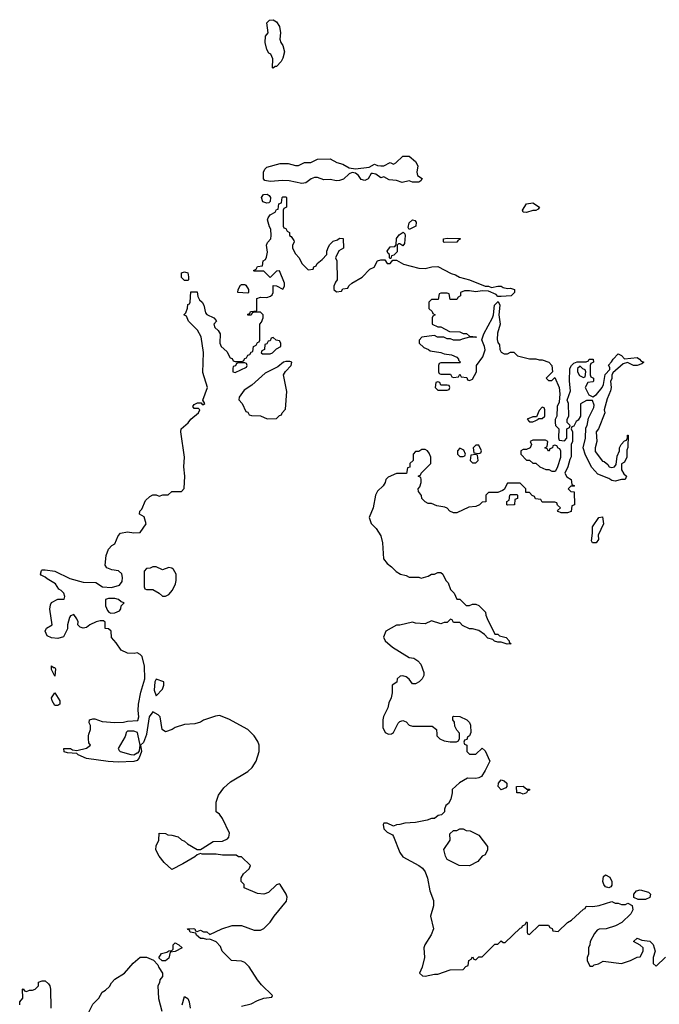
# Model space of a CAD drawing. Header units: inches. Extents: x 2386215 to 2556187, y 580866 to 760840.
# Tile 55 of 203: x 2414148 to 2418190, y 668294 to 674514. Entities that reach past the tile are written whole.
import ezdxf

# ---------------------------------------------------------------- set-up
doc = ezdxf.new("R2010")
doc.units = ezdxf.units.IN
doc.header["$MEASUREMENT"] = 0
doc.layers.add('C4616', color=7, linetype='Continuous')
doc.layers.add('C4617', color=7, linetype='Continuous')

msp = doc.modelspace()

# ---------------------------------------------------------------- linework, layer by layer
at = {"layer": 'C4616', "color": 5, "elevation": 80}
for points in [[(2414950.3, 670000), (2414950, 669998), (2414930, 669948), (2414912, 669930), (2414918, 669890), (2414904, 669850), (2414890, 669833.2), (2414870, 669827.3), (2414770, 669822.4), (2414706.8, 669826.8), (2414570, 669847), (2414518, 669870), (2414510, 669878), (2414450, 669882), (2414430, 669888.7), (2414428, 669910), (2414470, 669910.5), (2414481, 669901), (2414510, 669896), (2414569.2, 669910.8), (2414595.3, 669930), (2414585.2, 669945.2), (2414582, 669970), (2414582, 669990), (2414585.3, 670000)], [(2414818.3, 670000), (2414814.4, 669985.6), (2414771.3, 669910), (2414776.9, 669896.9), (2414782, 669890), (2414850, 669872.4), (2414870, 669870.5), (2414890, 669882.8), (2414897.2, 669882.8), (2414905.2, 669894.8), (2414909.3, 669930), (2414894.4, 670000)], [(2415550, 668281), (2415610, 668296), (2415650, 668318), (2415690, 668332), (2415742, 668338), (2415746, 668350), (2415676.4, 668416.4), (2415650, 668448), (2415598, 668530), (2415570, 668558), (2415550, 668566), (2415486, 668570), (2415428, 668630), (2415418, 668658), (2415390, 668688), (2415350, 668706), (2415330, 668702), (2415310, 668708.7), (2415290, 668708.7), (2415266, 668730), (2415262, 668742), (2415226, 668750), (2415222, 668762), (2415210, 668766), (2415208.7, 668771.3), (2415247.3, 668772.7), (2415254, 668770), (2415258, 668758), (2415270, 668754), (2415290, 668762), (2415310, 668752), (2415331.6, 668751.6), (2415350, 668734), (2415426, 668770), (2415490, 668791.3), (2415550, 668791.3), (2415630, 668762), (2415670, 668762), (2415690, 668772), (2415730, 668812), (2415755.3, 668850), (2415834.6, 668945.4), (2415838, 668970), (2415832.8, 668990), (2415793.6, 669050), (2415790, 669054), (2415770, 669049.3), (2415719.8, 669000.2), (2415690, 668989), (2415650, 668994), (2415566, 669030), (2415566, 669050), (2415548.4, 669068.4), (2415548.4, 669091.6), (2415563.1, 669116.9), (2415598, 669150), (2415606, 669170), (2415550, 669226), (2415530, 669226), (2415516.4, 669236.4), (2415430, 669235.3), (2415390, 669242), (2415302, 669242), (2415290, 669246), (2415270, 669238), (2415255.3, 669224.7), (2415179.8, 669180.2), (2415110, 669146), (2415062, 669190), (2415028.9, 669228.9), (2415008.7, 669270), (2415010, 669294), (2415028, 669330), (2415030, 669374), (2415070, 669372), (2415083.6, 669363.6), (2415110, 669362), (2415150, 669351.3), (2415170, 669332), (2415190, 669324.7), (2415207.5, 669307.5), (2415270, 669272), (2415290, 669272), (2415302, 669278), (2415370, 669322), (2415430, 669324.7), (2415460.2, 669339.8), (2415468.7, 669350), (2415474.6, 669374.6), (2415430, 669468), (2415410, 669495.3), (2415388.7, 669510), (2415388.7, 669570), (2415404.7, 669615.3), (2415438, 669662), (2415480.2, 669699.8), (2415590, 669764.7), (2415618, 669790), (2415642, 669830), (2415662, 669890), (2415662, 669930), (2415653.6, 669953.6), (2415628.7, 669990), (2415618.8, 670000)], [(2416994.9, 670000), (2416991.3, 669988.7), (2416978, 669982), (2416972.7, 669967.3), (2416958, 669962), (2416954, 669950), (2416958, 669938), (2416974, 669930), (2416974, 669890), (2416990, 669874), (2417030, 669874), (2417070, 669912), (2417090, 669894), (2417118, 669830), (2417090.5, 669770), (2417066.9, 669733.1), (2417050, 669723.7), (2417030, 669720.9), (2416978, 669722), (2416926.4, 669693.6), (2416882, 669650), (2416882, 669630), (2416872, 669590), (2416856.9, 669563.1), (2416842, 669550), (2416832.7, 669527.3), (2416832, 669510), (2416814, 669490), (2416792.7, 669487.3), (2416770, 669468), (2416750, 669468), (2416723.6, 669456.4), (2416650, 669442), (2416582, 669438), (2416550, 669428.7), (2416530, 669428), (2416510, 669418), (2416470, 669438), (2416450, 669438), (2416444.7, 669430), (2416450, 669402), (2416470, 669382), (2416503.6, 669363.6), (2416510, 669354), (2416550, 669252), (2416570, 669224.7), (2416670, 669171.3), (2416694.4, 669154.4), (2416710.8, 669130.8), (2416726, 669090), (2416740.7, 669010), (2416764, 668950), (2416763.4, 668916.6), (2416744.9, 668850), (2416762, 668770), (2416748.3, 668731.7), (2416707.3, 668670), (2416702.8, 668650), (2416706.8, 668590), (2416691.1, 668528.9), (2416674, 668490), (2416692.7, 668472.7), (2416710, 668472), (2416770, 668484.7), (2416790, 668484.7), (2416868.9, 668511.1), (2416950, 668514), (2416967.3, 668532.7), (2416982, 668538), (2416986, 668570), (2417002, 668578), (2417010, 668594), (2417018, 668578), (2417030, 668574), (2417050, 668594), (2417070, 668594), (2417150, 668674), (2417170, 668674), (2417190, 668694), (2417203.6, 668683.6), (2417216.4, 668683.6), (2417310, 668774), (2417322, 668778), (2417326, 668790), (2417342, 668798), (2417350, 668814), (2417354, 668810), (2417354, 668750), (2417358, 668738), (2417370, 668734), (2417430, 668794), (2417490, 668794), (2417498, 668778), (2417512.7, 668772.7), (2417518, 668758), (2417550, 668754), (2417608.9, 668811.1), (2417634.6, 668825.4), (2417710, 668894), (2417722, 668898), (2417727.3, 668912.7), (2417770, 668912), (2417810, 668918), (2417890, 668942), (2417910, 668932), (2417930, 668932), (2417950, 668924.7), (2417975.3, 668924.7), (2417992, 668932), (2418018, 668918), (2418022, 668890), (2418010, 668866), (2417954, 668810), (2417914, 668790), (2417854, 668770), (2417810, 668768.7), (2417798, 668762), (2417779.6, 668740.4), (2417752, 668690), (2417751.1, 668668.9), (2417742, 668650), (2417742, 668610), (2417734, 668590), (2417734, 668570), (2417750, 668534), (2417770, 668534), (2417778, 668542), (2417806, 668550), (2417834.6, 668565.4), (2417951.6, 668551.6), (2418008, 668570), (2418050, 668592), (2418070, 668594), (2418088, 668630), (2418088, 668650), (2418070, 668668), (2418026, 668690), (2418050, 668712), (2418079.6, 668699.6), (2418130, 668692), (2418150.9, 668670.9), (2418164.7, 668630), (2418151.6, 668588.4), (2418152, 668552), (2418170, 668534), (2418230, 668592)], [(2416784, 670000), (2416784.7, 669990), (2416802, 669970), (2416830, 669958.8), (2416868.9, 669951.1), (2416908, 669952), (2416922, 669958), (2416927.3, 669972.7), (2416927.3, 670000)], [(2414554.6, 668185.4), (2414610, 668294), (2414648.4, 668331.6), (2414669.3, 668370.7), (2414690, 668382), (2414714.6, 668405.4), (2414728, 668430), (2414750, 668452), (2414810, 668491.3), (2414866, 668554), (2414910, 668591.3), (2414950, 668592), (2414992.7, 668572.7), (2415022, 668542), (2415026.4, 668526.4), (2415051, 668491), (2415051.1, 668468.9), (2415032.7, 668447.3), (2415031.6, 668428.4), (2415022, 668410), (2415024.7, 668330), (2415046, 668250)], [(2414148, 668290), (2414148, 668310), (2414167.3, 668332.7), (2414166, 668390), (2414170, 668392), (2414178, 668378), (2414190, 668374), (2414210, 668382), (2414230, 668382), (2414246, 668390), (2414266, 668410), (2414267.3, 668432.7), (2414290, 668442), (2414310, 668442), (2414330, 668422), (2414338, 668410), (2414342, 668390), (2414344.7, 668270)], [(2415174, 668290), (2415190, 668342), (2415210.5, 668330.5), (2415218.8, 668310), (2415224.7, 668270)]]:
    msp.add_lwpolyline(points, dxfattribs=at)
for points in [[(2417190, 669649.2), (2417172.7, 669670), (2417173.2, 669690), (2417190, 669710.8), (2417210, 669706), (2417226, 669690), (2417226, 669670), (2417219.1, 669660.9)], [(2417330, 669622), (2417310, 669628.7), (2417289, 669629), (2417288, 669670), (2417330, 669672), (2417352.7, 669652.7), (2417370, 669652), (2417370, 669646), (2417358, 669642), (2417350, 669628.7)], [(2416990, 669168.7), (2416926, 669170), (2416850, 669208), (2416838, 669230), (2416828.9, 669271.1), (2416868, 669330), (2416866, 669370), (2416888.4, 669391.6), (2416910, 669392), (2416930, 669402), (2416950, 669402), (2416970, 669392), (2416994, 669390), (2417050, 669362), (2417104.7, 669290), (2417104.7, 669270), (2417090, 669238), (2417071.6, 669228.4), (2417043.6, 669196.4)], [(2417870, 669028.7), (2417850, 669035.3), (2417839, 669050), (2417834, 669070), (2417838, 669102), (2417850, 669112), (2417876.9, 669096.9), (2417891, 669070), (2417890, 669046), (2417883.6, 669036.4)], [(2418056.4, 668956.4), (2418028, 668968), (2418028, 668990), (2418046, 669010), (2418070, 669016), (2418122, 669002), (2418134, 668990), (2418130, 668968.7), (2418103.6, 668956.4)], [(2415048, 668568), (2415027.3, 668587.3), (2415044.7, 668615.3), (2415078, 668622), (2415090, 668632), (2415110, 668634), (2415118, 668642), (2415118, 668670), (2415130, 668682), (2415154, 668670), (2415174, 668650), (2415130, 668628), (2415098, 668622), (2415090, 668586), (2415070, 668568)]]:
    msp.add_lwpolyline(points, close=True, dxfattribs=at)
at = {"layer": 'C4617', "color": 5, "elevation": 80}
for points in [[(2415750, 674208), (2415746, 674210), (2415747.3, 674267.3), (2415735.3, 674295.3), (2415723.1, 674303.1), (2415710, 674326), (2415699, 674370), (2415702, 674410), (2415718, 674430), (2415710, 674494), (2415726, 674510), (2415750, 674514), (2415770, 674501), (2415790.7, 674470), (2415796, 674430), (2415792, 674390), (2415798, 674370), (2415811.3, 674350), (2415821, 674310), (2415811, 674270), (2415801, 674250), (2415770, 674218), (2415762, 674218)], [(2416630, 673488), (2416610, 673495.3), (2416565.6, 673485.6), (2416530, 673499), (2416482.7, 673502.7), (2416450, 673522), (2416430, 673515.3), (2416398, 673538), (2416378, 673542), (2416370, 673542), (2416350.6, 673509.4), (2416330, 673497.2), (2416305.1, 673505.1), (2416289, 673530), (2416270, 673545.2), (2416250, 673549.2), (2416230, 673541.2), (2416193.7, 673506.3), (2416170, 673497.6), (2416150, 673496.2), (2416110, 673503.7), (2416070, 673502), (2416030, 673516), (2416010, 673516), (2415990, 673509.2), (2415956.3, 673483.7), (2415930, 673479.3), (2415850, 673496), (2415810, 673498), (2415730, 673492.7), (2415698, 673498), (2415689.3, 673509.3), (2415689.7, 673550.3), (2415697.2, 673570), (2415710, 673582.8), (2415793.6, 673606.4), (2415845.4, 673605.4), (2415890, 673592), (2415910, 673592), (2415948.4, 673611.6), (2415987.3, 673612.7), (2416030, 673632), (2416110, 673634), (2416151.1, 673611.1), (2416190, 673601), (2416230, 673578), (2416270, 673571.3), (2416357.2, 673582.8), (2416390, 673602), (2416410, 673592), (2416430, 673591.3), (2416450, 673591.3), (2416490, 673612), (2416510, 673602), (2416526, 673610), (2416570, 673651.3), (2416608.4, 673651.6), (2416650, 673618), (2416664.7, 673590), (2416658, 673550), (2416662, 673530), (2416692, 673510), (2416683.6, 673496.4), (2416670, 673488)], [(2415710, 673355.3), (2415684.1, 673364.1), (2415675.3, 673390), (2415688, 673410), (2415711, 673411), (2415723.6, 673403.6), (2415732, 673390), (2415730, 673366), (2415722, 673358)], [(2417350, 673295.3), (2417330, 673298), (2417325.2, 673310), (2417350, 673351.3), (2417390, 673358), (2417432, 673330), (2417423.6, 673316.4), (2417410, 673309), (2417390, 673309)], [(2416610, 673188.7), (2416602, 673202), (2416608.7, 673230), (2416629.4, 673250.6), (2416645.4, 673245.4), (2416654.4, 673234.4), (2416650.8, 673209.2)], [(2416570, 673086), (2416550, 673098), (2416542, 673098), (2416534, 673090), (2416532.7, 673047.3), (2416512.7, 673027.3), (2416498, 673022), (2416494, 673006), (2416490, 673006), (2416486, 673010), (2416486, 673030), (2416476.4, 673036.4), (2416469.2, 673050.8), (2416490, 673078), (2416518, 673082), (2416528, 673092), (2416529.2, 673130.8), (2416545.6, 673154.4), (2416572, 673172), (2416582, 673162), (2416584.7, 673150), (2416579.6, 673100.4)], [(2416830, 673106), (2416826, 673110), (2416826, 673130), (2416850, 673134), (2416931.1, 673131.1), (2416930, 673126), (2416918, 673122), (2416910, 673108)], [(2415190, 672866), (2415170, 672886), (2415170, 672914), (2415190, 672922), (2415210, 672914), (2415214, 672890), (2415214, 672870), (2415210, 672866)], [(2415590, 672786), (2415526, 672790), (2415528, 672810), (2415543.1, 672836.9), (2415550, 672842), (2415570, 672842), (2415576.9, 672836.9), (2415594, 672810), (2415594, 672790)], [(2415750, 672506), (2415738, 672502), (2415730, 672486), (2415718, 672482), (2415710, 672466), (2415698, 672462), (2415694, 672430), (2415678, 672422), (2415674, 672410), (2415682, 672402), (2415730, 672402), (2415746, 672410), (2415770, 672434), (2415798, 672450), (2415798, 672470), (2415790, 672486), (2415768.4, 672488.4)], [(2415570, 672346), (2415530, 672346), (2415518, 672342), (2415512.7, 672327.3), (2415498, 672322), (2415494, 672310), (2415494, 672290), (2415510, 672284.7), (2415582, 672318), (2415586, 672330), (2415582, 672342)], [(2415830, 672355.6), (2415816, 672350), (2415778.5, 672321.5), (2415698.7, 672281.3), (2415614.3, 672205.7), (2415567.1, 672172.9), (2415534.8, 672130), (2415532, 672112), (2415554, 672090), (2415578, 672038), (2415590, 672034), (2415598, 672018), (2415612.7, 672012.7), (2415670, 672012), (2415712.7, 671992.7), (2415770, 671994), (2415790, 672014), (2415802, 672018), (2415806, 672030), (2415827.3, 672052.7), (2415835.5, 672164.5), (2415816, 672270), (2415827.7, 672292.3), (2415862.7, 672330), (2415868.7, 672350), (2415855.3, 672355.3)], [(2417690, 672326), (2417674, 672310), (2417674, 672290), (2417685.4, 672265.4), (2417710, 672254), (2417722, 672258), (2417726, 672290), (2417722, 672302), (2417707.3, 672307.3)], [(2416790, 672226), (2416778, 672222), (2416774, 672190), (2416790, 672174), (2416850, 672174), (2416862, 672178), (2416866, 672190), (2416862, 672202), (2416850, 672206), (2416810, 672206), (2416802, 672222)], [(2417450, 672066), (2417430, 672046), (2417414, 672006), (2417390, 672006), (2417354, 671990), (2417370, 671974), (2417390, 671974), (2417410, 671982), (2417426, 671990), (2417426, 671994), (2417450, 671994), (2417466, 672010), (2417466, 672050), (2417462, 672062)], [(2417050, 671826), (2417030, 671826), (2417014, 671810), (2417018, 671778), (2417050, 671774), (2417062, 671778), (2417066, 671790)], [(2417470, 671858), (2417390, 671858), (2417374, 671850), (2417382, 671830), (2417374, 671810), (2417350, 671798), (2417330, 671798), (2417314, 671790), (2417314, 671770), (2417350, 671732), (2417370, 671732), (2417390, 671712), (2417410, 671712), (2417434, 671690), (2417472.7, 671672.7), (2417491.6, 671671.6), (2417510, 671662), (2417530, 671662), (2417535.3, 671664.7), (2417548.9, 671691.1), (2417568, 671750), (2417567.3, 671787.3), (2417562, 671802), (2417550, 671806), (2417542, 671822), (2417530, 671826), (2417518, 671822), (2417514, 671810), (2417498, 671802), (2417494, 671790), (2417488.9, 671788.9), (2417482, 671802), (2417466, 671810), (2417482, 671818), (2417486, 671850)], [(2416930, 671806), (2416914, 671790), (2416914, 671770), (2416930, 671754), (2416950, 671754), (2416962, 671758), (2416966, 671770), (2416954, 671794)], [(2417030, 671766), (2416998, 671762), (2416994, 671730), (2417010, 671714), (2417030, 671714), (2417046, 671730), (2417042, 671762)], [(2417230, 671446), (2417226, 671450), (2417226, 671470), (2417242, 671478), (2417246, 671510), (2417250, 671514), (2417290, 671514), (2417294, 671510), (2417294, 671490), (2417278, 671482), (2417274, 671450), (2417270, 671448)], [(2417768.7, 671208.7), (2417762, 671222), (2417768.7, 671270), (2417768, 671310), (2417808, 671370), (2417830, 671374), (2417838, 671330), (2417803.6, 671256.4), (2417804.7, 671230), (2417790, 671209.2)], [(2415010, 671058), (2414990, 671058), (2414971.6, 671048.4), (2414950, 671046), (2414934, 671030), (2414934, 670930), (2414938, 670918), (2414950, 670914), (2414990, 670914), (2415030, 670892), (2415050, 670872), (2415070, 670872), (2415090, 670882), (2415114, 670910), (2415133.2, 670950), (2415137.2, 670970), (2415137.2, 671010), (2415120.2, 671040.2), (2415110, 671048.7), (2415090, 671054), (2415050, 671038)], [(2414710, 670858.3), (2414690.7, 670850), (2414690.4, 670810), (2414702, 670782), (2414710.4, 670770.4), (2414724.5, 670764.5), (2414750, 670766.8), (2414779.6, 670780.4), (2414787, 670793), (2414790, 670812), (2414808, 670830), (2414790, 670836), (2414773.2, 670850), (2414750, 670857.2)], [(2414362, 670422), (2414370, 670422), (2414374, 670414), (2414370, 670366), (2414348.9, 670408.9), (2414350, 670432)], [(2415010, 670348.7), (2415002, 670330), (2414998, 670278), (2415010, 670242), (2415050, 670284.7), (2415059, 670310), (2415059, 670330)], [(2414370, 670182), (2414353.2, 670210), (2414348, 670230), (2414370, 670262), (2414402, 670210), (2414402, 670190), (2414390, 670182)]]:
    msp.add_lwpolyline(points, close=True, dxfattribs=at)
for points in [[(2414585.3, 670000), (2414595.3, 670030), (2414595.3, 670055.3), (2414587.3, 670072.7), (2414588.4, 670091.6), (2414610, 670098), (2414623.1, 670096.9), (2414670, 670081), (2414750, 670074.8), (2414804.7, 670075.3), (2414830, 670082.8), (2414894, 670086), (2414901.2, 670110), (2414896, 670150), (2414898, 670190), (2414914, 670266), (2414938.4, 670350), (2414936, 670430), (2414921.2, 670490), (2414910, 670504), (2414890, 670513.2), (2414870.6, 670509.4), (2414830, 670512.7), (2414789, 670530), (2414758, 670578), (2414728, 670610), (2414726, 670650), (2414710, 670666), (2414688, 670668), (2414688.4, 670708.4), (2414677.2, 670717.2), (2414657.2, 670717.2), (2414632, 670710), (2414591.3, 670690), (2414570, 670674), (2414550, 670669.2), (2414530, 670675.3), (2414515.3, 670690), (2414517.2, 670710), (2414510, 670728), (2414490, 670755.3), (2414485.4, 670754.6), (2414470, 670748.7), (2414462, 670738), (2414451.1, 670691.1), (2414450, 670666), (2414425.4, 670614.6), (2414390, 670604), (2414348.9, 670608.9), (2414321.2, 670621.2), (2414308, 670650), (2414318, 670670), (2414354, 670690), (2414338, 670790), (2414342, 670818), (2414350, 670831), (2414390, 670854), (2414430, 670854), (2414434, 670870), (2414428, 670890), (2414410, 670908), (2414395.3, 670915.3), (2414375.3, 670950), (2414321, 670981), (2414310, 670992.7), (2414284.1, 671004.1), (2414279, 671010), (2414286, 671034), (2414290, 671038), (2414310, 671039.1), (2414370.3, 671030.3), (2414464.1, 670984.1), (2414550, 670959.6), (2414630, 670958), (2414672, 670930), (2414727.2, 670927.2), (2414779.5, 670940.5), (2414795.3, 670964.7), (2414797.2, 670990), (2414792.5, 671012.5), (2414771.9, 671031.9), (2414730, 671038), (2414698, 671050), (2414688.7, 671068.7), (2414695.3, 671130), (2414708.7, 671170), (2414730, 671191.3), (2414750, 671202), (2414770, 671254), (2414786, 671270), (2414830, 671278), (2414870, 671272), (2414910, 671274), (2414948, 671330), (2414934, 671374), (2414906, 671390), (2414908, 671410), (2414919, 671421), (2414942.7, 671477.3), (2414970, 671502), (2414990, 671511.3), (2415010, 671511.3), (2415030, 671504.7), (2415051.6, 671511.6), (2415087.3, 671512.7), (2415110, 671534), (2415170, 671534), (2415187.3, 671552.7), (2415192.3, 671630), (2415185.2, 671690), (2415189.3, 671750), (2415166.6, 671910), (2415169.3, 671930), (2415212.3, 671967.7), (2415230, 671991), (2415278, 672030), (2415286, 672050), (2415278, 672058), (2415250, 672058), (2415242, 672070), (2415250, 672082), (2415272.7, 672092.7), (2415294, 672094), (2415302, 672082), (2415310, 672082), (2415318, 672090), (2415306, 672110), (2415335.3, 672190), (2415304.7, 672284.7), (2415309, 672411), (2415294, 672510), (2415272.3, 672552.3), (2415215.3, 672610), (2415202, 672642), (2415186, 672650), (2415198, 672662), (2415208.4, 672691.6), (2415210, 672714), (2415222, 672718), (2415226, 672730), (2415230, 672794), (2415270, 672794), (2415274, 672766), (2415284.7, 672744.7), (2415302, 672730), (2415312, 672710), (2415322, 672662), (2415330, 672652), (2415374, 672630), (2415390, 672614), (2415392, 672610), (2415374, 672590), (2415382, 672570), (2415402, 672550), (2415414, 672530), (2415412, 672470), (2415422, 672450), (2415456.9, 672416.9), (2415478, 672378), (2415490, 672374), (2415498, 672358), (2415510, 672354), (2415550, 672354), (2415562, 672358), (2415570, 672374), (2415582, 672378), (2415590, 672394), (2415602, 672398), (2415610, 672414), (2415622, 672418), (2415626, 672450), (2415642, 672458), (2415650, 672474), (2415662, 672478), (2415666, 672490), (2415666, 672590), (2415676.4, 672603.6), (2415686, 672630), (2415686, 672650), (2415670, 672666), (2415630, 672666), (2415618, 672662), (2415610, 672648), (2415590, 672648), (2415590, 672654), (2415602, 672658), (2415606, 672670), (2415646, 672674), (2415647.3, 672752.7), (2415670, 672762), (2415710, 672758), (2415733.6, 672766.4), (2415744, 672776), (2415749, 672790), (2415750, 672834), (2415771.6, 672831.6), (2415810, 672812), (2415822, 672830), (2415822, 672850), (2415790, 672928), (2415770, 672926), (2415730, 672886), (2415690, 672926), (2415630, 672926), (2415626, 672930), (2415642, 672938), (2415650, 672954), (2415682, 672958), (2415686, 672990), (2415702, 672998), (2415707.3, 673012.7), (2415714, 673046), (2415708, 673090), (2415714.6, 673105.4), (2415735.3, 673130), (2415738, 673150), (2415735.3, 673190), (2415725.6, 673205.6), (2415713.2, 673250), (2415717.2, 673262.8), (2415730, 673282), (2415762, 673298), (2415770, 673314), (2415782, 673318), (2415786, 673350), (2415802, 673358), (2415806, 673390), (2415810, 673394), (2415830, 673394), (2415834, 673390), (2415834, 673330), (2415818, 673322), (2415814, 673310), (2415814, 673210), (2415818, 673198), (2415830, 673194), (2415838, 673178), (2415854, 673170), (2415854, 673150), (2415863.6, 673143.6), (2415879.6, 673119.6), (2415882, 673110), (2415872.7, 673087.3), (2415872, 673070), (2415890, 673034), (2415914, 673010), (2415930, 672974), (2415970, 672934), (2416002, 672938), (2416007.3, 672952.7), (2416022, 672958), (2416027.3, 672972.7), (2416060.4, 672999.6), (2416088, 673030), (2416088.4, 673051.6), (2416100.4, 673079.6), (2416107.3, 673092.7), (2416130, 673114), (2416156.4, 673123.6), (2416170, 673134), (2416192.7, 673132.7), (2416194, 673070), (2416165.4, 673054.6), (2416144.7, 673010), (2416152, 672990), (2416154, 672870), (2416143.6, 672856.4), (2416134, 672830), (2416134, 672810), (2416150, 672794), (2416182, 672798), (2416190, 672814), (2416222, 672818), (2416227.3, 672832.7), (2416246, 672850), (2416312.5, 672887.5), (2416361.5, 672938.5), (2416388, 672950), (2416409.2, 672990.8), (2416430, 672996), (2416456, 672996), (2416470, 672974), (2416490, 672974), (2416506, 672994), (2416530, 672994), (2416574, 672970), (2416670, 672944.9), (2416710, 672942.8), (2416752.7, 672952.7), (2416790, 672954), (2416874, 672910), (2416902, 672902), (2416927.5, 672887.5), (2416990, 672871), (2417090, 672831.3), (2417110.9, 672830.9), (2417130, 672822), (2417170, 672831.3), (2417190, 672831.3), (2417202.8, 672822.8), (2417230, 672816), (2417250, 672818), (2417274, 672810), (2417274, 672790), (2417254, 672770), (2417190, 672766), (2417170, 672766), (2417158, 672778), (2417110, 672798), (2417070, 672802), (2417030, 672794), (2416990, 672802), (2416959.6, 672800.4), (2416934, 672790), (2416934, 672770), (2416918, 672762), (2416910, 672746), (2416867.3, 672747.3), (2416862, 672782), (2416850, 672786), (2416810, 672786), (2416798, 672782), (2416792.7, 672747.3), (2416750, 672746), (2416734, 672730), (2416734, 672690), (2416754, 672670), (2416758, 672658), (2416774, 672650), (2416758, 672642), (2416754, 672630), (2416754, 672590), (2416790, 672574), (2416810, 672574), (2416863.6, 672543.6), (2416930, 672542), (2416950, 672532), (2416971.6, 672531.6), (2416990, 672514), (2417034, 672510), (2417030, 672506), (2416990, 672508), (2416943.6, 672496.4), (2416930, 672488.7), (2416890, 672488.7), (2416870, 672498), (2416850, 672498), (2416828.4, 672508.4), (2416789.1, 672509.1), (2416770, 672518), (2416734.6, 672514.6), (2416690, 672508), (2416672, 672490), (2416672, 672470), (2416702, 672442), (2416730.9, 672430.9), (2416741, 672421), (2416810, 672411.3), (2416830, 672402), (2416876.9, 672396.9), (2416910, 672382), (2416922, 672370), (2416922, 672362), (2416934, 672350), (2416930, 672346), (2416810, 672346), (2416798, 672342), (2416794, 672330), (2416794, 672290), (2416798, 672278), (2416810, 672274), (2416870, 672274), (2416878, 672258), (2416890, 672254), (2416922, 672258), (2416930, 672274), (2416938, 672258), (2416972.7, 672252.7), (2416978, 672238), (2416990, 672234), (2417010, 672242), (2417035.3, 672290), (2417034, 672330), (2417075.1, 672384.9), (2417089.3, 672429.3), (2417086, 672450), (2417068, 672492), (2417082, 672530), (2417135.3, 672630), (2417142, 672650), (2417149.3, 672710.7), (2417172.7, 672732.7), (2417182, 672710), (2417176, 672650), (2417184.7, 672590), (2417166.4, 672533.6), (2417165.4, 672494.6), (2417170, 672474), (2417179.6, 672459.6), (2417182, 672430), (2417190, 672414), (2417210, 672402), (2417230, 672402), (2417250, 672414), (2417270, 672414), (2417294, 672390), (2417370, 672371), (2417410, 672371), (2417430, 672364.7), (2417450, 672364.7), (2417490.9, 672350.9), (2417511.3, 672330), (2417514, 672290), (2417474, 672250), (2417490, 672234), (2417510, 672234), (2417530, 672254), (2417558, 672190), (2417561, 672150), (2417556.9, 672096.9), (2417544.7, 672070), (2417542, 672010), (2417532.7, 671987.3), (2417532, 671970), (2417534, 671950), (2417554, 671930), (2417552.7, 671872.7), (2417558, 671858), (2417590, 671854), (2417606, 671870), (2417606, 671930), (2417622, 671938), (2417626, 671950), (2417608, 671970), (2417608, 671990), (2417618, 672010), (2417615.3, 672090), (2417608.7, 672110), (2417628.7, 672170), (2417622, 672230), (2417625.2, 672310), (2417635.3, 672330), (2417650, 672344.7), (2417670, 672352), (2417727.3, 672352.7), (2417742, 672358), (2417746, 672370), (2417772, 672370), (2417774, 672350), (2417758, 672342), (2417754, 672330), (2417754, 672270), (2417758, 672258), (2417774, 672250), (2417774, 672230), (2417770, 672226), (2417738, 672222), (2417722, 672190), (2417744.7, 672144.7), (2417770, 672132), (2417792.9, 672147.1), (2417828, 672190), (2417838, 672210), (2417848.4, 672271.6), (2417876.4, 672303.6), (2417876.4, 672316.4), (2417868.4, 672331.6), (2417888.4, 672351.6), (2417898, 672370), (2417930, 672402), (2417950, 672392), (2417970, 672372), (2418050, 672378.8), (2418064.7, 672370), (2418076, 672356), (2418092, 672350), (2418079.6, 672340.4), (2418050, 672329.2), (2418026, 672330), (2417990, 672348), (2417961, 672339), (2417896.9, 672283.1), (2417891, 672269), (2417890, 672246), (2417882, 672230), (2417884.7, 672190), (2417881, 672170), (2417860.5, 672119.5), (2417841, 672050), (2417844.7, 672030), (2417806, 671930), (2417791.3, 671910), (2417796, 671850), (2417784, 671810), (2417785.5, 671785.5), (2417830, 671724.7), (2417842, 671722), (2417864.7, 671704.7), (2417874, 671690), (2417890, 671684.7), (2417906, 671690), (2417916.4, 671703.6), (2417923.1, 671756.9), (2417938, 671790), (2417938, 671810), (2417948, 671830), (2417970, 671854), (2417982, 671858), (2417988, 671872), (2417988.7, 671890), (2417994, 671890), (2417991.1, 671811.1), (2417984.7, 671795.3), (2417984.7, 671750), (2417970, 671718), (2417952, 671708), (2417952, 671670), (2417965.4, 671645.4), (2417982, 671630), (2417974, 671610), (2417950, 671609.2), (2417910, 671599), (2417890, 671602), (2417870, 671615.3), (2417802, 671642), (2417764.1, 671684.1), (2417723.7, 671763.7), (2417708.7, 671810), (2417723.7, 671870), (2417725.2, 671934.8), (2417734, 671950), (2417743.1, 671996.9), (2417776.5, 672063.5), (2417778, 672078), (2417767.3, 672107.3), (2417730, 672108), (2417692.7, 672087.3), (2417691.6, 672008.4), (2417676.9, 671983.1), (2417664.7, 671975.3), (2417650, 671946), (2417638, 671942), (2417634, 671930), (2417642, 671910), (2417642, 671850), (2417634, 671830), (2417632.7, 671752.7), (2417623.6, 671736.4), (2417611.6, 671688.4), (2417592, 671650), (2417605.4, 671625.4), (2417634, 671610), (2417638, 671578), (2417654, 671570), (2417650, 671566), (2417630, 671566), (2417614, 671550), (2417630, 671534), (2417652, 671532), (2417654, 671450), (2417638, 671442), (2417632.7, 671407.3), (2417610, 671398), (2417570, 671398), (2417550, 671406), (2417547.3, 671412.7), (2417566, 671430), (2417547.3, 671447.3), (2417542, 671462), (2417530, 671466), (2417450, 671466), (2417442, 671482), (2417407.3, 671487.3), (2417402, 671502), (2417387.3, 671507.3), (2417370, 671526), (2417347.3, 671527.3), (2417346, 671550), (2417310, 671586), (2417230, 671586), (2417210, 671546), (2417199.6, 671540.4), (2417170, 671526), (2417110, 671526), (2417094, 671510), (2417092.7, 671467.3), (2417070, 671466), (2417054, 671450), (2417030, 671438), (2416985.4, 671434.6), (2416910, 671398), (2416890, 671398), (2416866, 671410), (2416848.4, 671428.4), (2416834.6, 671434.6), (2416783.1, 671443.1), (2416750, 671458), (2416730, 671458), (2416710, 671468), (2416688.9, 671488.9), (2416687.3, 671507.3), (2416667.3, 671532.7), (2416666, 671550), (2416676.4, 671563.6), (2416686, 671590), (2416686, 671610), (2416682, 671622), (2416666, 671630), (2416682, 671638), (2416686, 671650), (2416746, 671710), (2416746, 671750), (2416736.4, 671776.4), (2416726, 671790), (2416710, 671798), (2416690, 671798), (2416670, 671786), (2416650, 671786), (2416634, 671770), (2416634, 671730), (2416614, 671710), (2416612.7, 671687.3), (2416598, 671682), (2416592.7, 671647.3), (2416530, 671646), (2416476.9, 671623.1), (2416462, 671610), (2416458, 671590), (2416444.7, 671570), (2416410, 671535.3), (2416396, 671510), (2416381, 671430), (2416356, 671370), (2416370, 671332), (2416399.8, 671299.8), (2416430, 671254), (2416441, 671210), (2416447.1, 671107.1), (2416470, 671078), (2416498, 671058), (2416527.1, 671027.1), (2416554, 671010), (2416590, 671002), (2416610, 670992), (2416670, 670992), (2416686, 670986), (2416730, 670998), (2416750, 671012), (2416770, 671012), (2416790, 671022), (2416810, 671022), (2416822, 671010), (2416842, 670970), (2416855.3, 670955.3), (2416870, 670914), (2416894, 670890), (2416910, 670854), (2416930, 670854), (2416970, 670814), (2416990, 670814), (2417010, 670822), (2417030, 670822), (2417050, 670814), (2417091.6, 670771.6), (2417092.7, 670752.7), (2417102, 670730), (2417150, 670632), (2417170, 670631), (2417181, 670621), (2417222, 670610), (2417242, 670590), (2417242, 670582), (2417254, 670570), (2417229.1, 670569.1), (2417190, 670582), (2417170, 670582), (2417148.4, 670588.4), (2417138, 670598), (2417107.3, 670607.3), (2417086, 670630), (2417050, 670655.3), (2417010, 670666), (2416990, 670666), (2416947.3, 670687.3), (2416930, 670706), (2416890, 670706), (2416882, 670722), (2416870, 670726), (2416850, 670706), (2416830, 670706), (2416810, 670698), (2416750, 670715.3), (2416710, 670698), (2416650, 670702), (2416630, 670708), (2416550, 670688), (2416530, 670688), (2416462, 670650), (2416446, 670614), (2416458, 670590), (2416504.7, 670550), (2416610, 670484.7), (2416639.6, 670479.6), (2416663.6, 670463.6), (2416682, 670442), (2416702, 670390), (2416702, 670370), (2416692, 670350), (2416672, 670330), (2416650, 670319), (2416630, 670318), (2416610, 670348), (2416590, 670362), (2416570, 670368), (2416552.7, 670367.3), (2416534, 670350), (2416531.1, 670328.9), (2416502, 670310), (2416502, 670262), (2416496, 670230), (2416481.4, 670198.6), (2416473.7, 670166.3), (2416447.5, 670112.5), (2416442.8, 670090), (2416442, 670042), (2416458, 670010), (2416479, 670001), (2416498, 670002), (2416510, 670011.3), (2416539, 670070), (2416550, 670081), (2416570, 670086.8), (2416590, 670078), (2416610, 670058), (2416630, 670051.3), (2416754, 670050), (2416782, 670030), (2416784, 670000)], [(2415618.8, 670000), (2415590, 670029), (2415470, 670095.3), (2415410, 670118), (2415385.4, 670114.6), (2415310, 670088.7), (2415290, 670075.3), (2415255.3, 670064.7), (2415190, 670062), (2415130, 670042), (2415110.7, 670029.3), (2415070, 670015.3), (2415049, 670030), (2415035.3, 670110), (2415023.1, 670123.1), (2414990, 670142), (2414966.8, 670110), (2414950.3, 670000)], [(2416927.3, 670000), (2416927.3, 670007.3), (2416910, 670026), (2416898, 670050), (2416896.4, 670076.4), (2416886, 670090), (2416886, 670110), (2416890, 670114), (2416930, 670112), (2416974, 670090), (2416990, 670074), (2416996.9, 670056.9), (2416998, 670010), (2416994.9, 670000)], [(2414894.4, 670000), (2414892.3, 670010), (2414870, 670019.3), (2414830, 670019), (2414821, 670010), (2414818.3, 670000)]]:
    msp.add_lwpolyline(points, dxfattribs=at)

doc.saveas('drawing.dxf')
